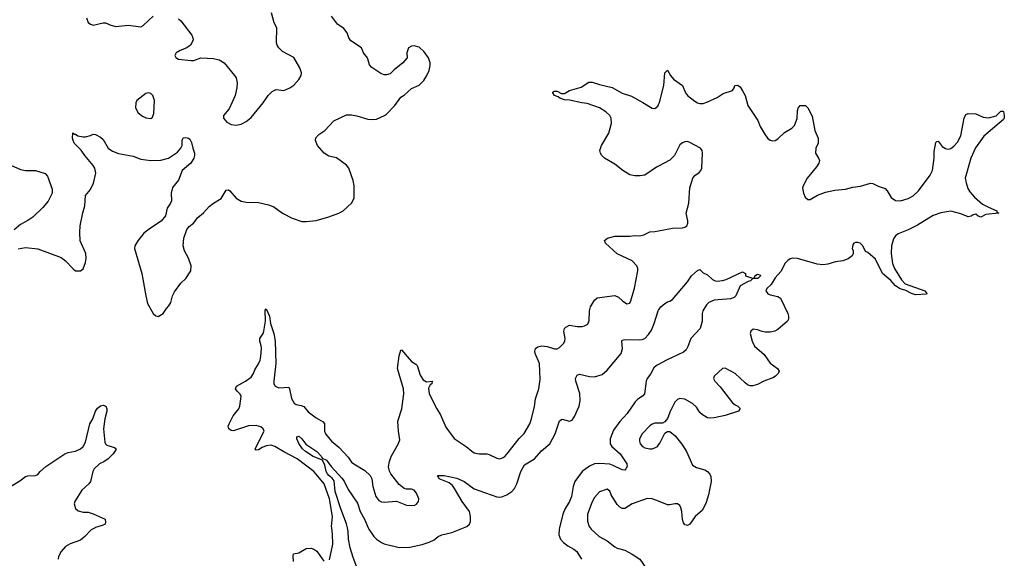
# Model space of a CAD drawing. Header units: inches. Extents: x 2293880 to 2522759, y 823965 to 1006879.
# Tile 12 of 256: x 2334904 to 2342757, y 879756 to 884055. Entities that reach past the tile are written whole.
import ezdxf

# ---------------------------------------------------------------- set-up
doc = ezdxf.new("R2010")
doc.units = ezdxf.units.IN
doc.header["$MEASUREMENT"] = 0
for name, color, linetype in [('C3837', 7, 'Continuous'), ('C3838', 7, 'Continuous'), ('C3848', 7, 'Continuous')]:
    doc.layers.add(name, color=color, linetype=linetype)

msp = doc.modelspace()

# ---------------------------------------------------------------- linework, layer by layer
at = {"layer": 'C3837', "color": 5}
for points, elevation in [([(2335505.9, 880000), (2335475.1, 879984.9), (2335424.9, 879930), (2335390, 879902), (2335307.5, 879872.5), (2335270.4, 879850), (2335234, 879810), (2335213.7, 879770), (2335211.8, 879750)], 180), ([(2337375.4, 879744.6), (2337401.5, 879870), (2337399.3, 879950), (2337393.6, 880000)], 180), ([(2337605.8, 879650), (2337562.7, 879762.7), (2337540.8, 879840.8), (2337528.1, 879910), (2337525.4, 879970), (2337517.8, 880000)], 160), ([(2337684.7, 880000), (2337690, 879987.9), (2337728.4, 879930), (2337750, 879910.2), (2337790, 879881.7), (2337810, 879873.1), (2337930, 879842.8), (2338015.2, 879844.8), (2338113.2, 879866.8), (2338170, 879884.9), (2338210, 879904.4), (2338240.7, 879930), (2338270, 879944.9), (2338350, 879961.6), (2338444.8, 880000)], 160), ([(2339208.4, 880000), (2339206, 879990), (2339203.7, 879943.7), (2339218.4, 879910), (2339241.8, 879881.8), (2339276.2, 879856.2), (2339324.9, 879830), (2339348, 879810), (2339385.5, 879750)], 160), ([(2339454.1, 880000), (2339461.6, 879990), (2339525.5, 879930), (2339590, 879897), (2339650, 879847), (2339670, 879836.5), (2339730, 879822), (2339790, 879790.3), (2339850.4, 879750), (2339933, 879630), (2339941.3, 879550), (2339972.4, 879490), (2339975.1, 879464.9), (2339937.1, 879410), (2339936.4, 879390), (2339946.4, 879370), (2339978.7, 879338.7), (2340000, 879324.5)], 180), ([(2337087.6, 879730), (2337084.7, 879775.3), (2337088.8, 879791.2), (2337130, 879801.3), (2337190, 879834.5), (2337230, 879837.7), (2337250.6, 879830.6), (2337273.9, 879813.9), (2337330, 879734)], 180)]:
    msp.add_lwpolyline(points, dxfattribs=dict(at, elevation=elevation))
at = {"layer": 'C3838', "color": 5}
for points, elevation in [([(2336170, 884061), (2336190, 884044.7), (2336276, 883930), (2336286, 883910), (2336286.8, 883890), (2336266.8, 883850), (2336257.3, 883842.7), (2336232.1, 883827.9), (2336184.7, 883810), (2336151.3, 883790), (2336141, 883770), (2336150, 883752), (2336170, 883740.7), (2336270, 883727.8), (2336294, 883730), (2336350, 883750.4), (2336450, 883743.9), (2336495.4, 883735.4), (2336534.6, 883710), (2336617.6, 883610), (2336630.3, 883590), (2336639.6, 883550), (2336636.9, 883510), (2336622, 883450), (2336575.9, 883344.1), (2336530.6, 883290), (2336530.6, 883270), (2336556.7, 883236.7), (2336590, 883217.3), (2336630, 883213.4), (2336670, 883220.7), (2336710, 883242.8), (2336750, 883274.8), (2336846.6, 883390), (2336886.6, 883450), (2336918.3, 883481.7), (2336950, 883498), (2337010, 883490.5), (2337059, 883510), (2337090, 883530.8), (2337130, 883576), (2337149.2, 883610), (2337152.3, 883630), (2337138.4, 883670), (2337090, 883754), (2337000.2, 883800.2), (2336970, 883829), (2336957, 883850), (2336951.6, 883870), (2336955.4, 883990), (2336934.3, 884030), (2336912.1, 884110)], 240), ([(2334892.9, 882227.1), (2334950, 882237.1), (2335050, 882227), (2335235.8, 882155.8), (2335270.3, 882130.3), (2335330, 882066), (2335350, 882051.3), (2335390, 882051.3), (2335410, 882066.8), (2335430, 882118), (2335434.5, 882150), (2335430.8, 882190), (2335387.6, 882290), (2335382.9, 882357.1), (2335386, 882410), (2335407.5, 882512.5), (2335424.5, 882570), (2335427.9, 882652.1), (2335470, 882700.7), (2335492.1, 882750), (2335511.8, 882830), (2335503.5, 882870), (2335489.8, 882890), (2335423.5, 882970), (2335393.5, 883013.5), (2335339.5, 883070), (2335329.6, 883090), (2335326, 883110), (2335328, 883152), (2335342, 883142), (2335350, 883142), (2335366.8, 883126.8), (2335410, 883121), (2335430, 883121), (2335470, 883131), (2335490, 883141), (2335510, 883138.8), (2335550, 883116.3), (2335570, 883099.1), (2335610.2, 883030.3), (2335644.8, 883004.8), (2335692.1, 882987.9), (2335810, 882964.9), (2335870, 882942), (2335950, 882930.3), (2336030, 882932.9), (2336090, 882948.9), (2336162, 882998), (2336189.6, 883030), (2336199.6, 883050), (2336199.6, 883090), (2336207.8, 883112.2), (2336230, 883115.5), (2336250, 883110.4), (2336261.3, 883101.3), (2336275.6, 883075.6), (2336284, 883030), (2336299.1, 882990), (2336299.1, 882970), (2336293, 882950), (2336270, 882909.5), (2336201.1, 882850), (2336170, 882774.5), (2336123.9, 882716.1), (2336113.7, 882670), (2336114, 882610), (2336106.4, 882590), (2336080.3, 882550), (2336066.7, 882490), (2336033.5, 882446.5), (2335947.8, 882392.2), (2335894, 882350), (2335845.3, 882290), (2335822, 882250), (2335818.7, 882230), (2335879.6, 882030), (2335910.4, 881850), (2335924.9, 881790), (2335970, 881711), (2335990, 881691), (2336010, 881686), (2336049.4, 881710.6), (2336074, 881750), (2336093.2, 881770), (2336110, 881798), (2336123.6, 881850), (2336138.2, 881881.8), (2336190, 881953), (2336230, 881990.6), (2336269.7, 882050.3), (2336271.1, 882090), (2336250, 882152.3), (2336218, 882210), (2336208, 882250), (2336212.8, 882310), (2336238.6, 882381.4), (2336256.6, 882403.4), (2336289.4, 882430), (2336324.6, 882475.4), (2336370, 882513.4), (2336416.6, 882563.4), (2336450, 882590.4), (2336511.2, 882628.8), (2336550, 882694.9), (2336570, 882696.4), (2336579.1, 882690), (2336630.3, 882630.3), (2336670, 882605.7), (2336710, 882598.3), (2336810, 882594.6), (2336890, 882577), (2336930, 882562.4), (2336999.3, 882510), (2337076.3, 882470), (2337154.9, 882445.1), (2337190, 882443.8), (2337270, 882453.4), (2337370, 882482), (2337450, 882510.7), (2337484, 882530), (2337551.2, 882590), (2337570.9, 882630), (2337571, 882730), (2337565.1, 882770), (2337528.6, 882868.6), (2337510, 882893), (2337430, 882953.3), (2337370, 882965.1), (2337333.3, 882990), (2337278.7, 883050), (2337263.7, 883090), (2337267.3, 883112.7), (2337290, 883138.8), (2337337.2, 883170), (2337410, 883246.8), (2337510, 883294), (2337550, 883296.4), (2337592, 883288), (2337680.5, 883260.5), (2337710, 883256.9), (2337750, 883262), (2337813.3, 883290), (2337830, 883301.5), (2337896.4, 883370), (2337943.8, 883436.2), (2337970, 883452.2), (2338030, 883504.9), (2338090, 883532.7), (2338127.6, 883570), (2338152.8, 883610), (2338169.6, 883650), (2338178, 883690), (2338177, 883710), (2338163.6, 883750), (2338130, 883797), (2338090, 883834), (2338050, 883846), (2338030, 883842.7), (2338004.9, 883830), (2337991, 883790), (2337996, 883750), (2337960.7, 883710), (2337890, 883653.2), (2337858.5, 883621.4), (2337830, 883613.3), (2337810, 883613.3), (2337783.9, 883623.9), (2337736.2, 883656.2), (2337713.5, 883673.5), (2337695.1, 883695.1), (2337677, 883750), (2337645.2, 883790), (2337629.3, 883829.3), (2337545.6, 883885.6), (2337529.3, 883909.3), (2337515.1, 883950), (2337490, 883985.2), (2337438.6, 884018.6), (2337390, 884083.7)], 220), ([(2335438, 884070), (2335451.1, 884031.1), (2335470, 884018), (2335490, 884011.3), (2335570, 884030.6), (2335590, 884030.7), (2335632, 884010), (2335670, 883999.1), (2335770, 884010.4), (2335870, 883997.3), (2335890, 884007.3), (2335970, 884082)], 240), ([(2340000, 882886.8), (2339982.2, 882877.8), (2339890, 882814), (2339852.1, 882807.9), (2339811.8, 882808.2), (2339770, 882815.8), (2339714, 882850), (2339650, 882901.3), (2339569, 882950), (2339546, 882970), (2339536, 882990), (2339532.3, 883010), (2339545.1, 883050), (2339602, 883150), (2339623.7, 883230), (2339621.6, 883270), (2339610.9, 883290.9), (2339579.6, 883319.6), (2339530, 883351.3), (2339430, 883384.7), (2339388, 883390), (2339290, 883412.7), (2339250, 883415.3), (2339211, 883429), (2339198.6, 883438.6), (2339169.2, 883450), (2339155.3, 883470), (2339160.2, 883479.8), (2339170, 883484.7), (2339190, 883484.7), (2339226, 883466), (2339250, 883464.7), (2339289, 883490), (2339383, 883517), (2339443.3, 883556.7), (2339470, 883557.1), (2339530, 883536.4), (2339630, 883514.4), (2339710, 883467.2), (2339783.2, 883443.2), (2339874.8, 883394.8), (2339950, 883348.5), (2339970, 883345.5), (2339994.9, 883365.1), (2340000, 883377.7)], 180), ([(2334833, 882893), (2334910, 882859.3), (2334950, 882850.4), (2335030.3, 882850.3), (2335107, 882827), (2335126.6, 882806.6), (2335163.4, 882703.4), (2335163.8, 882670), (2335132.4, 882607.6), (2335090, 882555.6), (2335010, 882479.7), (2334970, 882451.2), (2334910, 882421.3), (2334861.2, 882378.8)], 220), ([(2337393.6, 880000), (2337392.4, 880010), (2337398.8, 880090), (2337375.4, 880230), (2337331.5, 880350), (2337270, 880428.5), (2337249.7, 880450), (2337118.5, 880550), (2337010, 880606.4), (2336938.7, 880650), (2336910, 880658.3), (2336870, 880653.8), (2336838.6, 880641.4), (2336810, 880622.7), (2336790, 880618.4), (2336783.5, 880630), (2336853.3, 880770), (2336847.3, 880790), (2336826.3, 880806.3), (2336790, 880816.8), (2336730, 880814.6), (2336610, 880773.5), (2336590, 880775.8), (2336573.3, 880790), (2336570, 880799), (2336567.3, 880810), (2336574.8, 880830), (2336606.3, 880893.7), (2336651.5, 880950), (2336660.5, 880970), (2336671.3, 881050), (2336660.7, 881070), (2336638, 881090), (2336626, 881110), (2336632.3, 881130), (2336706.6, 881170), (2336750, 881202.4), (2336767.8, 881230), (2336779.4, 881260.6), (2336810, 881307.3), (2336821.1, 881338.9), (2336828.7, 881370), (2336831.8, 881430), (2336830.7, 881450.7), (2336818.9, 881490), (2336819.6, 881510), (2336845.1, 881550), (2336851.3, 881570), (2336866, 881650), (2336862.5, 881737.5), (2336870, 881746), (2336896.9, 881690), (2336904.4, 881630), (2336931, 881551), (2336942.6, 881490), (2336946.8, 881310), (2336930.2, 881170), (2336932.4, 881150), (2336942.6, 881130), (2336970, 881116.5), (2337050, 881122.8), (2337056.4, 881110), (2337071.8, 881031.8), (2337094.6, 880994.6), (2337110, 880984.2), (2337150, 880976), (2337170, 880967.2), (2337206.1, 880926.1), (2337270, 880877.3), (2337325.2, 880845.2), (2337334.6, 880830), (2337335.8, 880770), (2337343.2, 880750), (2337390, 880690.3), (2337450, 880643.1), (2337523.9, 880563.9), (2337550, 880524.9), (2337569.3, 880509.3), (2337658, 880458), (2337698.6, 880418.6), (2337711.6, 880390), (2337720.8, 880330), (2337745.2, 880250), (2337770, 880217.6), (2337790, 880206.7), (2337810, 880204.9), (2337910, 880212.7), (2337990, 880181.6), (2338050, 880179.1), (2338070, 880187.3), (2338086, 880210), (2338087, 880230), (2338070, 880276), (2338050, 880299.5), (2338030, 880307.3), (2337990, 880307.8), (2337970, 880313.3), (2337930, 880344.2), (2337865.1, 880430), (2337852.8, 880452.8), (2337846, 880486), (2337853.3, 880530), (2337866.6, 880570), (2337926.6, 880673.4), (2337937.4, 880702.6), (2337924.6, 880770), (2337919, 880850), (2337952.8, 880950), (2337967.7, 881070), (2337964.8, 881110), (2337916.5, 881270), (2337930, 881372), (2337943.7, 881416.3), (2337950, 881421), (2338010, 881347), (2338030, 881327), (2338065.1, 881305.1), (2338073.8, 881293.8), (2338097.6, 881217.6), (2338121.7, 881181.7), (2338150, 881164.4), (2338194, 881170), (2338190.3, 881150), (2338178.4, 881141.6), (2338166, 881114), (2338169.3, 881070), (2338230, 880950.5), (2338261.7, 880901.7), (2338302.7, 880802.7), (2338370, 880712.4), (2338464, 880650), (2338510, 880610.7), (2338530, 880599.1), (2338570, 880590.6), (2338630, 880590.4), (2338650, 880585.5), (2338710, 880554.9), (2338730, 880550.4), (2338750, 880554.9), (2338770, 880566.7), (2338790, 880586.7), (2338887, 880713), (2338927.4, 880752.6), (2338972.1, 880830), (2338987.3, 880870), (2339011.4, 880968.6), (2339017.7, 881030), (2339044.4, 881110), (2339055.5, 881184.5), (2339051.2, 881310), (2339015.4, 881390), (2339013.6, 881410), (2339018, 881430), (2339036.3, 881443.7), (2339070, 881452), (2339110, 881447.4), (2339170, 881427), (2339190, 881427), (2339210, 881438.7), (2339241.7, 881470), (2339252.8, 881490), (2339254.8, 881510), (2339243, 881570), (2339249.7, 881590.3), (2339260.1, 881599.9), (2339290, 881615.8), (2339350, 881606.3), (2339390, 881606.3), (2339410, 881610.3), (2339434.6, 881625.4), (2339446.3, 881653.7), (2339447.7, 881730), (2339456.8, 881763.2), (2339490, 881817.3), (2339510, 881835.5), (2339650, 881853), (2339681.1, 881841.1), (2339711.3, 881810), (2339748, 881788), (2339770, 881791.3), (2339779.3, 881810), (2339806.9, 881913.1), (2339834.5, 882050), (2339835.1, 882070), (2339827, 882090), (2339790, 882131.1), (2339670, 882187.4), (2339575.6, 882270), (2339568.3, 882291.7), (2339593.2, 882310), (2339650, 882327), (2339770, 882326.7), (2339810, 882332.2), (2339851.2, 882328.8), (2339882.4, 882337.6), (2339930, 882360.5), (2339970, 882363.8), (2340000, 882369.5)], 180), ([(2338444.8, 880000), (2338469.9, 880010.1), (2338491.5, 880028.5), (2338498.8, 880050), (2338499.1, 880090), (2338491.4, 880130), (2338433, 880210), (2338373.2, 880313.2), (2338356.2, 880336.2), (2338330, 880359.6), (2338249.5, 880390), (2338244.1, 880404.1), (2338235.3, 880410), (2338242.7, 880417.3), (2338290, 880418.4), (2338390, 880396.9), (2338450, 880369.1), (2338530, 880310.2), (2338710, 880248), (2338730, 880244.4), (2338750, 880247), (2338790, 880262), (2338830, 880290.2), (2338850, 880313.8), (2338868.1, 880350), (2338900.5, 880450), (2338930, 880501.3), (2339010, 880549.2), (2339065.2, 880614.8), (2339131.6, 880670), (2339175.5, 880750), (2339210, 880853.4), (2339230, 880865.5), (2339290, 880850.3), (2339310, 880857.6), (2339330, 880887), (2339367.4, 880970), (2339374.3, 881014.3), (2339372.1, 881072.1), (2339338.9, 881170), (2339337.2, 881190), (2339350, 881217), (2339370, 881224.6), (2339450, 881208.1), (2339490, 881205.8), (2339550, 881223.2), (2339590, 881257.8), (2339700.3, 881390), (2339712.9, 881430), (2339706.6, 881490), (2339710, 881496.3), (2339730, 881501.3), (2339850, 881499.6), (2339870, 881501.7), (2339890, 881510.3), (2339918.7, 881541.3), (2339943, 881577), (2339965.7, 881630), (2339996.2, 881730), (2340000, 881736.2)], 160), ([(2340000, 881304.2), (2339984.4, 881295.6), (2339962.4, 881277.6), (2339935, 881225), (2339909, 881190), (2339901.5, 881170), (2339888.2, 881070), (2339872.4, 881050), (2339834.5, 881025.5), (2339814.2, 881005.8), (2339750, 880913.3), (2339692.1, 880847.9), (2339641.1, 880778.9), (2339613.4, 880710), (2339614.7, 880670), (2339626.2, 880650), (2339694.3, 880590), (2339745.4, 880510), (2339748.2, 880490), (2339739.7, 880470), (2339730, 880460.8), (2339710, 880463.2), (2339637.9, 880497.9), (2339610, 880506.5), (2339530, 880513.5), (2339490, 880510.5), (2339450, 880491.5), (2339390.2, 880450), (2339332.2, 880370), (2339318.9, 880330), (2339306.4, 880250), (2339290.1, 880209.9), (2339252.2, 880147.8), (2339235, 880110), (2339208.4, 880000)], 160), ([(2334830, 880330.4), (2334905.9, 880374.1), (2334949.7, 880410.3), (2334970, 880415.3), (2335030, 880417.1), (2335050, 880424.9), (2335067.3, 880450), (2335114, 880490), (2335264.8, 880590), (2335290, 880600.2), (2335350, 880611.8), (2335390, 880631.2), (2335410.8, 880650), (2335430, 880683.8), (2335463.9, 880830), (2335486.6, 880870), (2335509.1, 880930.9), (2335525.8, 880954.2), (2335550, 880973.7), (2335570, 880979.5), (2335591.3, 880971.3), (2335598.5, 880950), (2335598, 880930), (2335582.3, 880870), (2335572.2, 880790), (2335583.7, 880683.7), (2335588, 880670), (2335599.5, 880659.5), (2335659.9, 880639.9), (2335671.5, 880631.6), (2335670, 880622), (2335650.3, 880590), (2335610, 880549.6), (2335574.8, 880525.2), (2335542, 880510), (2335499.3, 880470), (2335488, 880450), (2335468, 880370), (2335455.5, 880350), (2335400.2, 880299.8), (2335344, 880210), (2335338.3, 880190), (2335350, 880153.4), (2335370, 880135.8), (2335410, 880125.3), (2335450, 880123.8), (2335490, 880112), (2335586, 880070), (2335590, 880046), (2335584.7, 880030), (2335563, 880017), (2335510, 880002), (2335505.9, 880000)], 180), ([(2340000, 880835.4), (2339970, 880834.7), (2339950, 880827.8), (2339930, 880813.6), (2339868.8, 880750), (2339848.9, 880710), (2339847, 880690), (2339852.7, 880670), (2339870.5, 880650), (2339890, 880638), (2339930, 880630.2), (2339950, 880631.3), (2339970, 880636.9), (2339992, 880650), (2340000, 880660.8)], 180), ([(2337517.8, 880000), (2337510, 880031.2), (2337464.6, 880150), (2337421, 880290), (2337413.6, 880373.6), (2337397.2, 880397.2), (2337370, 880416.2), (2337359, 880430), (2337348.4, 880450), (2337338.5, 880498.5), (2337319.3, 880539.3), (2337245.8, 880570), (2337182.8, 880610), (2337159.8, 880630), (2337130, 880673.2), (2337115.1, 880710), (2337115.3, 880724.7), (2337130, 880730.4), (2337154, 880710), (2337187.1, 880667.1), (2337275.5, 880610), (2337310.2, 880570), (2337315.8, 880555.8), (2337350, 880540.8), (2337360.2, 880530), (2337389, 880489), (2337474.8, 880394.8), (2337492, 880372), (2337525.2, 880305.2), (2337597.7, 880197.7), (2337619.3, 880130), (2337654.1, 880070), (2337684.7, 880000)], 160), ([(2340000, 880211.5), (2339950, 880231), (2339910, 880234.3), (2339789.1, 880190.9), (2339730, 880155.1), (2339710, 880153.2), (2339690, 880165.2), (2339670, 880186), (2339622.8, 880262.8), (2339610, 880293.2), (2339590, 880307.3), (2339530, 880287.6), (2339490, 880240.7), (2339470, 880206.6), (2339432.6, 880110), (2339431.7, 880051.7), (2339446.7, 880010), (2339454.1, 880000)], 180)]:
    msp.add_lwpolyline(points, dxfattribs=dict(at, elevation=elevation))
at = {"layer": 'C3838', "color": 5, "elevation": 240}
msp.add_lwpolyline([(2335930, 883471.1), (2335910, 883465.6), (2335837.3, 883410), (2335830.5, 883390), (2335827.7, 883350), (2335850.3, 883310.3), (2335883.4, 883283.4), (2335910, 883270.4), (2335950, 883266), (2335963.9, 883276.1), (2335974.5, 883305.5), (2335978.8, 883410), (2335966, 883450), (2335950, 883464.7)], close=True, dxfattribs=at)
at = {"layer": 'C3848', "color": 5}
for points, elevation in [([(2340000, 883377.7), (2340006.5, 883393.5), (2340040.5, 883530), (2340049.5, 883630.5), (2340070, 883652), (2340094, 883610), (2340119.9, 883579.9), (2340190.5, 883530), (2340214.4, 883470), (2340230.4, 883450), (2340290, 883403.1), (2340310, 883390.4), (2340330, 883384.9), (2340354.3, 883385.7), (2340384.4, 883395.6), (2340467.2, 883432.8), (2340514.2, 883465.8), (2340589, 883490), (2340603.7, 883510), (2340609.3, 883530), (2340630, 883533), (2340650, 883518), (2340670, 883487.7), (2340689.2, 883449.2), (2340712, 883370), (2340790.3, 883250.3), (2340810, 883202.8), (2340850, 883134.8), (2340870, 883107.7), (2340890, 883093.4), (2340910, 883088.4), (2340930, 883090.6), (2340950, 883103), (2341004.7, 883155.3), (2341062.7, 883190), (2341083.7, 883210), (2341106.3, 883266.3), (2341106.6, 883330), (2341112.5, 883347.5), (2341130, 883371), (2341170.7, 883370.7), (2341191.3, 883350), (2341224.9, 883284.9), (2341246.4, 883170), (2341273, 883110), (2341273.4, 883070), (2341254.8, 883030), (2341250.8, 882990), (2341276, 882950), (2341282.8, 882930), (2341277.3, 882910), (2341259, 882881), (2341184.9, 882790), (2341153.4, 882730), (2341148, 882710), (2341156.4, 882670), (2341170, 882638.8), (2341190, 882620.7), (2341210, 882620.5), (2341266.6, 882653.4), (2341330, 882677.1), (2341406.3, 882693.7), (2341490, 882702), (2341550, 882719.1), (2341610, 882726.3), (2341690, 882750.3), (2341710, 882747), (2341750, 882724.9), (2341807.5, 882707.5), (2341823.8, 882690), (2341855.6, 882635.6), (2341890, 882612.7), (2341930.3, 882610.3), (2341990, 882627.7), (2342030, 882649.4), (2342072.4, 882687.6), (2342165, 882815), (2342185, 882850), (2342197.8, 882950), (2342197, 883003), (2342210, 883074), (2342218, 883082), (2342230, 883084.7), (2342262.3, 883042.3), (2342287.6, 883027.6), (2342310, 883022), (2342332.1, 883027.9), (2342355.5, 883044.5), (2342383.3, 883076.7), (2342411.1, 883128.9), (2342436.3, 883270), (2342450, 883298), (2342470, 883306.7), (2342530, 883303.7), (2342590, 883276.4), (2342630, 883270.4), (2342691.7, 883288.3), (2342730, 883324.7), (2342743.6, 883323.6), (2342750, 883322), (2342757.3, 883290), (2342756.3, 883270), (2342750, 883259), (2342595.3, 883124.7), (2342528.9, 883031.1), (2342490.5, 882950), (2342446.4, 882790), (2342452.1, 882752.1), (2342466.7, 882706.7), (2342481.3, 882681.3), (2342518.3, 882638.3), (2342582.5, 882582.5), (2342630, 882557.4), (2342698, 882530), (2342698, 882518), (2342714, 882510), (2342610, 882498.9), (2342570, 882478.4), (2342550, 882485.6), (2342530, 882502), (2342510, 882497), (2342494.3, 882485.7), (2342470, 882482.6), (2342410, 882505), (2342330, 882527.2), (2342250, 882514.4), (2342190, 882492.8), (2342064.6, 882415.4), (2341990, 882377.8), (2341910, 882345.8), (2341889.5, 882330.5), (2341873.3, 882306.7), (2341858.6, 882250), (2341855.8, 882190), (2341864.8, 882110), (2341881, 882070), (2341937.5, 881977.5), (2341967.2, 881947.2), (2342122.8, 881890), (2342138.8, 881870), (2342136.3, 881863.7), (2342050, 881859.7), (2342018, 881870), (2341972.9, 881892.9), (2341926.5, 881906.5), (2341890, 881929.8), (2341852.8, 881972.8), (2341785.4, 882030), (2341730, 882142.7), (2341670, 882198), (2341650, 882206), (2341628, 882250), (2341608, 882270), (2341590, 882277.2), (2341570, 882276), (2341558, 882270), (2341550, 882258), (2341544, 882230), (2341551.3, 882210), (2341551.3, 882190), (2341544.7, 882170), (2341513.2, 882146.8), (2341468.6, 882131.4), (2341410, 882121.1), (2341350, 882102.7), (2341310, 882098), (2341263.9, 882103.9), (2341109.2, 882149.2), (2341071.1, 882151.1), (2341050, 882145), (2341030, 882133.3), (2341010, 882110.7), (2340975.5, 882044.5), (2340930, 881993.3), (2340897.7, 881942.3), (2340864, 881910), (2340854, 881890), (2340870, 881867.2), (2340890, 881858), (2340950, 881845.3), (2340971.2, 881831.2), (2341030.2, 881710), (2341036.9, 881690), (2341036.4, 881663.6), (2341028.7, 881650), (2340950, 881583.1), (2340928, 881570), (2340890, 881560.7), (2340850, 881562), (2340826.1, 881566.1), (2340790, 881580.9), (2340755.3, 881584.7), (2340736, 881570), (2340731, 881550), (2340745.5, 881490), (2340766, 881450), (2340842.3, 881382.3), (2340890, 881314.4), (2340947.7, 881270), (2340960.5, 881250), (2340952.7, 881230), (2340932.4, 881210), (2340910, 881196.4), (2340840.7, 881170), (2340790, 881142.4), (2340751.7, 881131.7), (2340730, 881133.3), (2340710, 881140.5), (2340690, 881155.6), (2340610, 881231.2), (2340530, 881273.6), (2340510, 881272), (2340444, 881210), (2340437.3, 881190), (2340447.3, 881170), (2340490, 881126), (2340590, 880997.3), (2340610, 880980.7), (2340632, 880970), (2340650, 880952), (2340638, 880930), (2340530, 880896), (2340443.4, 880876.6), (2340410, 880874), (2340390, 880877.6), (2340350, 880900.7), (2340330, 880920.7), (2340302.4, 880962.4), (2340270, 880992.6), (2340210, 881026.6), (2340170, 881032), (2340150, 881022.7), (2340130, 881001.2), (2340092.3, 880927.7), (2340070, 880872.7), (2340050, 880846), (2340030, 880836.2), (2340000, 880835.4)], 180), ([(2340000, 882369.5), (2340110.3, 882390.3), (2340190, 882393.4), (2340210, 882398.8), (2340224, 882410), (2340234, 882430), (2340234, 882450), (2340220.9, 882510), (2340242.4, 882590), (2340250, 882712), (2340272.3, 882790), (2340288.3, 882811.7), (2340324.8, 882835.2), (2340337.2, 882850), (2340343.7, 882870), (2340351.1, 882990), (2340346.9, 883010), (2340334.3, 883030), (2340250, 883074.8), (2340230, 883082.2), (2340210, 883081.1), (2340190, 883072.9), (2340170, 883055.3), (2340127.7, 882970), (2340090, 882932.4), (2340000, 882886.8)], 180), ([(2340000, 881736.2), (2340016.6, 881763.4), (2340050, 881790.8), (2340070, 881802.8), (2340090, 881807.3), (2340110, 881822.8), (2340230, 881962), (2340262, 882010), (2340310, 882052), (2340330, 882062), (2340354.8, 882034.8), (2340390, 882017.3), (2340430, 881980.7), (2340450, 881970.5), (2340468.4, 881968.4), (2340510, 881972.4), (2340538, 881982), (2340670, 882042), (2340694, 882030), (2340694, 882010), (2340750, 881992), (2340766, 881994), (2340768, 882010), (2340790, 882024.7), (2340810, 882018), (2340813, 882010), (2340790.8, 881990), (2340751.1, 881988.9), (2340732, 881970), (2340713.7, 881966.3), (2340650.4, 881929.6), (2340617.3, 881850), (2340603.4, 881836.6), (2340573.1, 881826.9), (2340442.5, 881817.5), (2340401.4, 881798.6), (2340382, 881778), (2340352.2, 881730), (2340346.7, 881710), (2340348, 881650), (2340332.7, 881590), (2340258.3, 881510), (2340234.5, 881445.5), (2340219.6, 881420.4), (2340198.4, 881401.6), (2340061.8, 881338.2), (2340000, 881304.2)], 160), ([(2340000, 880660.8), (2340010, 880674.4), (2340050, 880754.9), (2340070, 880768.8), (2340090, 880767.4), (2340133.2, 880733.2), (2340186, 880666), (2340222.3, 880610), (2340270, 880500.7), (2340301.2, 880481.2), (2340370, 880462), (2340390, 880450.3), (2340408.8, 880428.8), (2340416.5, 880410), (2340418.5, 880370), (2340397.6, 880262.4), (2340378.7, 880201.3), (2340350, 880141.6), (2340292.4, 880090), (2340250, 880029.3), (2340230, 880017.2), (2340210, 880024), (2340198.6, 880038.6), (2340190, 880066), (2340185.1, 880130), (2340178.3, 880158.3), (2340170, 880177.2), (2340151.2, 880191.2), (2340130, 880191.2), (2340090, 880182.2), (2340070, 880184.2), (2340000, 880211.5)], 180)]:
    msp.add_lwpolyline(points, dxfattribs=dict(at, elevation=elevation))

doc.saveas('drawing.dxf')
